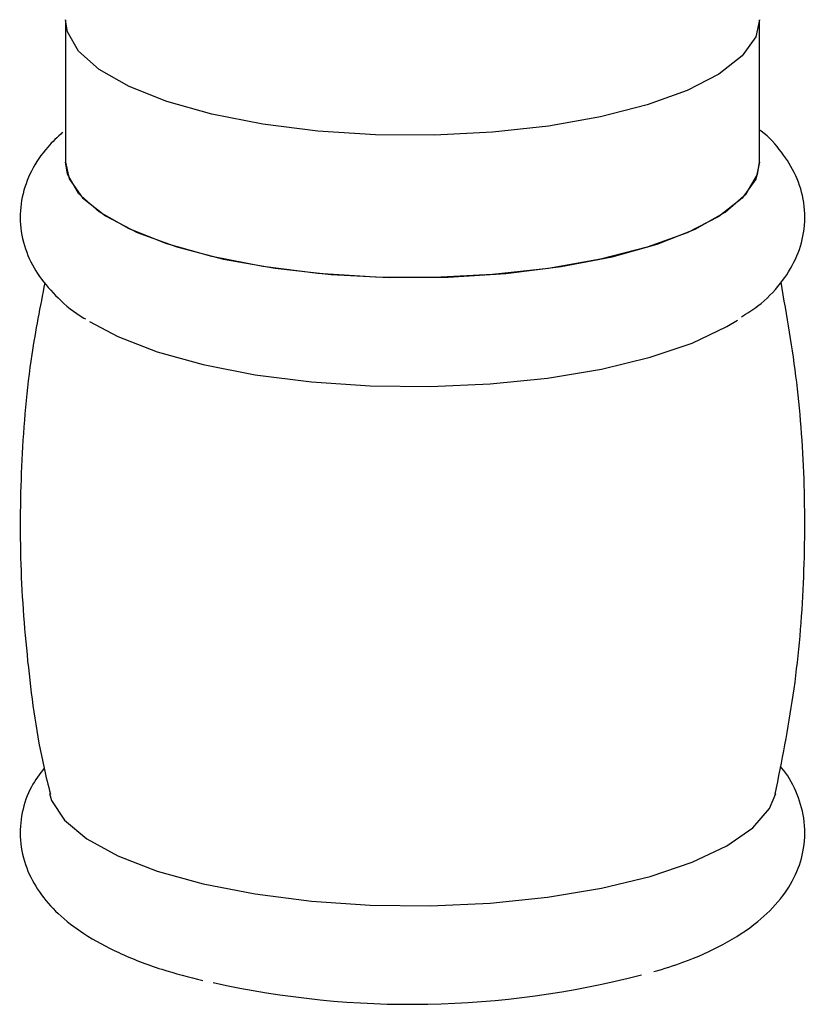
# Paper-space layout '_Dimetric' of a CAD drawing. Header units: millimetres. Extents: x -91 to 91, y -11 to 313.
# Tile 1 of 15: x -91 to -65, y 125 to 158. Entities that reach past the tile are written whole.
import ezdxf

# ---------------------------------------------------------------- set-up
doc = ezdxf.new("R2010")
doc.units = ezdxf.units.MM

psp = doc.layouts.new('_Dimetric')

# ---------------------------------------------------------------- linework, layer by layer
at = {"color": 7, "linetype": 'Continuous', "lineweight": 25}
for p, q in [((-89.282, 157.677), (-89.282, 152.963)), ((-66.282, 152.963), (-66.282, 157.677))]:
    psp.add_line(p, q, dxfattribs=at)
at = {"color": 8, "linetype": 'Continuous', "lineweight": 25, "flags": 128}
psp.add_lwpolyline([(-66.282, 157.676), (-66.409, 157.108), (-66.862, 156.475), (-67.628, 155.877), (-68.687, 155.331), (-70.007, 154.853), (-71.551, 154.455), (-73.274, 154.151), (-75.127, 153.947), (-77.056, 153.851), (-79.006, 153.866), (-80.921, 153.989), (-82.745, 154.219), (-84.427, 154.549), (-85.918, 154.968), (-87.174, 155.465), (-88.16, 156.026), (-88.848, 156.635), (-89.218, 157.273), (-89.282, 157.676)], dxfattribs=at)
at = {"color": 7, "linetype": 'Continuous', "lineweight": 25, "flags": 128}
for points in [[(-89.282, 152.963), (-89.161, 152.408), (-88.715, 151.775), (-87.956, 151.176), (-86.903, 150.629), (-85.589, 150.148), (-84.049, 149.749), (-82.33, 149.442), (-80.479, 149.237), (-78.551, 149.138), (-76.601, 149.15), (-74.685, 149.271), (-72.857, 149.499), (-71.172, 149.826), (-69.677, 150.244), (-68.414, 150.739), (-67.422, 151.299), (-66.727, 151.907), (-66.35, 152.545), (-66.282, 152.963)], [(-66.282, 152.963), (-66.409, 152.394), (-66.862, 151.761), (-67.628, 151.163), (-68.687, 150.617), (-70.007, 150.139), (-71.551, 149.741), (-73.274, 149.437), (-75.127, 149.233), (-77.056, 149.137), (-79.006, 149.152), (-80.921, 149.275), (-82.745, 149.505), (-84.427, 149.835), (-85.918, 150.254), (-87.174, 150.751), (-88.16, 151.312), (-88.848, 151.921), (-89.218, 152.559), (-89.282, 152.963)], [(-88.485, 147.685), (-87.546, 147.179), (-86.246, 146.675), (-84.715, 146.25), (-82.995, 145.915), (-81.133, 145.678), (-79.18, 145.547), (-77.188, 145.525), (-75.212, 145.612), (-73.307, 145.807), (-71.524, 146.103), (-69.911, 146.493), (-68.513, 146.967), (-67.368, 147.51), (-67.011, 147.729)], [(-89.815, 132.049), (-89.743, 131.814), (-89.318, 131.165), (-88.579, 130.548), (-87.546, 129.98), (-86.246, 129.476), (-84.715, 129.051), (-82.995, 128.716), (-81.133, 128.479), (-79.18, 128.348), (-77.188, 128.326), (-75.212, 128.413), (-73.307, 128.608), (-71.524, 128.904), (-69.911, 129.294), (-68.513, 129.768), (-67.368, 130.311), (-66.507, 130.91), (-65.953, 131.548), (-65.748, 132.048)]]:
    psp.add_lwpolyline(points, dxfattribs=at)
at = {"color": 7, "linetype": 'Continuous', "lineweight": 25}
psp.add_arc((-77.823, 155.279), 30.218, 257.4561, 284.6143, dxfattribs=at)
for points, knots in [([(-89.377, 153.949), (-89.546, 153.789), (-89.946, 153.412), (-90.429, 152.705), (-90.754, 151.82), (-90.817, 150.875), (-90.605, 149.958), (-90.161, 149.132), (-89.507, 148.416), (-88.99, 147.967), (-88.636, 147.775), (-88.618, 147.766)], [0, 0, 0, 0, 0.096274, 0.227558, 0.349044, 0.467827, 0.591972, 0.714447, 0.844696, 0.992289, 1, 1, 1, 1]), ([(-66.886, 147.839), (-66.699, 147.953), (-66.196, 148.261), (-65.594, 148.889), (-65.063, 149.707), (-64.773, 150.633), (-64.767, 151.609), (-65.047, 152.534), (-65.554, 153.321), (-65.974, 153.806), (-66.263, 154.009), (-66.282, 154.023)], [0, 0, 0, 0, 0.086623, 0.232587, 0.360968, 0.48125, 0.611318, 0.73439, 0.857454, 0.990764, 1, 1, 1, 1]), ([(-89.964, 148.966), (-90.12, 148.174), (-90.501, 146.237), (-90.766, 143.11), (-90.814, 139.642), (-90.546, 136.232), (-90.197, 133.689), (-89.855, 132.313), (-89.783, 132.026)], [0, 0, 0, 0, 0.1419458, 0.3472693, 0.5500542, 0.7502737, 0.9478468, 1, 1, 1, 1]), ([(-65.762, 132.026), (-65.545, 133.114), (-65.099, 135.347), (-64.793, 138.775), (-64.757, 142.241), (-64.991, 145.653), (-65.378, 147.876), (-65.57, 148.978)], [0, 0, 0, 0, 0.195139, 0.400462, 0.603247, 0.803466, 1, 1, 1, 1]), ([(-89.991, 132.886), (-90.139, 132.688), (-90.466, 132.254), (-90.751, 131.427), (-90.818, 130.486), (-90.606, 129.567), (-90.159, 128.744), (-89.517, 128.019), (-88.653, 127.354), (-87.519, 126.746), (-86.207, 126.229), (-85.193, 125.968), (-84.73, 125.849)], [0, 0, 0, 0, 0.07449, 0.163434, 0.250399, 0.34129, 0.430958, 0.526318, 0.634376, 0.758321, 0.889868, 1, 1, 1, 1]), ([(-69.781, 126.144), (-69.454, 126.243), (-68.612, 126.499), (-67.453, 127.036), (-66.381, 127.719), (-65.589, 128.495), (-65.064, 129.317), (-64.773, 130.242), (-64.764, 131.222), (-65.058, 132.133), (-65.361, 132.696), (-65.582, 132.924), (-65.596, 132.938)], [0, 0, 0, 0, 0.089566, 0.230647, 0.377772, 0.494343, 0.596872, 0.692934, 0.79681, 0.895099, 0.993383, 1, 1, 1, 1])]:
    psp.add_open_spline(points, degree=3, knots=knots, dxfattribs=at)

doc.saveas('drawing.dxf')
